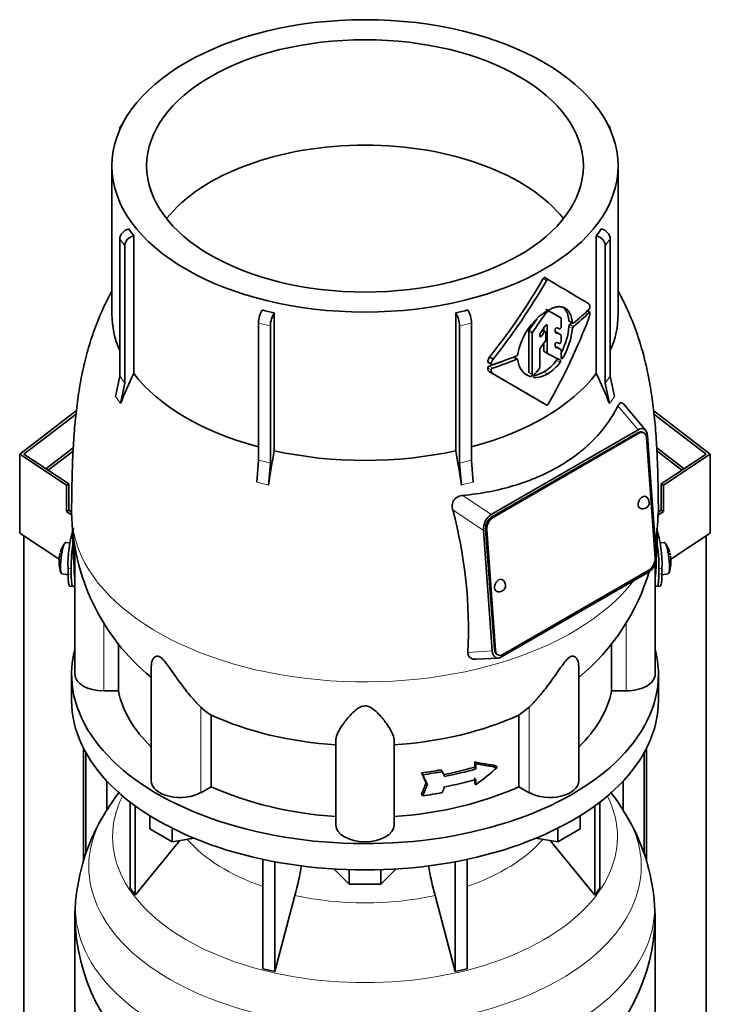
# Model space of a CAD drawing. Header units: millimetres. Extents: x 148 to 904, y -2845 to 2089.
# Tile 10 of 24: x 678 to 892, y -1148 to -843. Entities that reach past the tile are written whole.
import ezdxf

# ---------------------------------------------------------------- set-up
doc = ezdxf.new("R2010")
doc.units = ezdxf.units.MM
for name, color, linetype in [('M5X8_UNI7687', 7, 'Continuous'), ('MID_134-13', 7, 'Continuous'), ('VSI134_DIFFUSORE', 7, 'Continuous'), ('VSI134_TERMINALE', 7, 'Continuous'), ('VSI134_TESTATA', 7, 'Continuous')]:
    doc.layers.add(name, color=color, linetype=linetype)

# ---------------------------------------------------------------- blocks, each defined once
blk = doc.blocks.new('SE4')
at = {"layer": 'M5X8_UNI7687', "color": 7, "linetype": 'Continuous', "lineweight": 35}
for p, q in [((693.73, -1005.12), (692.42, -1004.99)), ((878.05, -1004.99), (876.75, -1005.12)), ((691.22, -1014.78), (693.14, -1015.07)), ((877.33, -1015.07), (879.26, -1014.78))]:
    blk.add_line(p, q, dxfattribs=at)
for centre, radius, start, end in [((700.33, -1010.93), 10, 144.9873, 163.3043), ((870.14, -1010.93), 10, 16.6957, 35.0127), ((700.33, -1010.93), 10, 166.4722, 175.0433), ((870.14, -1010.93), 10, 11.8797, 13.5278), ((1246.24, -954.38), 370.34, 188.5064, 188.6141), ((700.33, -1010.93), 10, 182.7249, 201.02), ((870.14, -1010.93), 10, 338.98, 357.2751)]:
    blk.add_arc(centre, radius, start, end, dxfattribs=at)
for centre, major_axis, ratio, start_param, end_param in [((691.82, -1009.89), (0.6, 4.89), 0.169759, 0.004788, 3.136805), ((878.65, -1009.89), (0.6, -4.89), 0.169759, 0.004788, 3.136805), ((700.32, -1011.06), (9.94, -1.06), 0.589949, 3.115062, 3.229621), ((700.35, -1010.84), (9.78, -2.08), 0.810411, 3.076577, 3.120069), ((870.12, -1010.84), (-9.78, -2.08), 0.810411, 3.163117, 3.206609), ((870.15, -1011.06), (-9.94, -1.06), 0.589949, 3.053564, 3.168123), ((698.81, -1008.94), (-7.36, -5.62), 0.747167, 5.690056, 5.839748), ((871.66, -1008.94), (7.36, -5.62), 0.747167, 0.443437, 0.593129)]:
    blk.add_ellipse(centre, major_axis=major_axis, ratio=ratio, start_param=start_param, end_param=end_param, dxfattribs=at)
at = {"layer": 'MID_134-13', "color": 7, "linetype": 'Continuous', "lineweight": 35}
for p, q in [((694.77, -975.65), (686.28, -982.15)), ((686.95, -982.6), (694.7, -976.66)), ((875.7, -975.64), (884.2, -982.15)), ((883.53, -982.6), (875.76, -976.65)), ((679.43, -1002.98), (679.43, -2554.67)), ((891.05, -2554.67), (891.05, -1002.98)), ((697.93, -1103.91), (697.93, -1068.83)), ((698.69, -1101.67), (698.69, -1070.24)), ((871.79, -1070.24), (871.79, -1101.59)), ((872.54, -1068.83), (872.54, -1103.93)), ((705.2, -1087.95), (705.2, -1079.01)), ((865.27, -1079.01), (865.27, -1087.9))]:
    blk.add_line(p, q, dxfattribs=at)
at = {"layer": 'VSI134_DIFFUSORE', "color": 7, "linetype": 'Continuous', "lineweight": 35}
for p, q in [((694.24, -1045.85), (694.24, -1054.01)), ((876.24, -1054.01), (876.24, -1045.85)), ((712.41, -1085.51), (712.41, -1112.19)), ((713.94, -1086.66), (713.94, -1114.32)), ((856.53, -1086.66), (856.53, -1114.32)), ((858.07, -1085.51), (858.07, -1112.19)), ((718.48, -1093.77), (718.48, -1089.72)), ((851.99, -1093.77), (851.99, -1089.72)), ((725.42, -1097.78), (718.48, -1093.77)), ((725.42, -1097.78), (725.42, -1093.61)), ((845.05, -1097.78), (845.05, -1093.61)), ((851.99, -1093.77), (845.05, -1097.78)), ((713.94, -1114.32), (727.8, -1097.41)), ((732.25, -1096.72), (725.42, -1097.78)), ((845.05, -1097.78), (838.23, -1096.72)), ((842.67, -1097.41), (856.53, -1114.32)), ((753.54, -1103.26), (753.54, -1137.19)), ((757.24, -1104), (757.24, -1138.07)), ((813.24, -1104), (813.24, -1138.07)), ((816.93, -1103.26), (816.93, -1137.19)), ((780.33, -1110.91), (775.68, -1106.26)), ((780.33, -1110.91), (780.33, -1106.47)), ((794.8, -1106.26), (790.15, -1110.91)), ((790.15, -1110.91), (790.15, -1106.47)), ((790.15, -1110.91), (780.33, -1110.91)), ((712.41, -1112.19), (713.94, -1114.32)), ((856.53, -1114.32), (858.07, -1112.19)), ((757.24, -1138.07), (763.51, -1114.45)), ((806.96, -1114.45), (813.24, -1138.07)), ((695.24, -1121.18), (695.24, -1164.24)), ((875.24, -1164.24), (875.24, -1121.18)), ((753.54, -1137.19), (757.24, -1138.07)), ((813.24, -1138.07), (816.93, -1137.19))]:
    blk.add_line(p, q, dxfattribs=at)
for centre, radius, start, end in [((762.32, -1123.43), 67.25, 142.3556, 149.5834), ((807.67, -1123.79), 67.84, 30.3417, 37.6305), ((756.17, -1121.19), 60.82, 148.4877, 173.8715), ((814.35, -1121.21), 60.78, 6.1562, 31.4203), ((673.67, -1090.14), 93.08, 344.857, 350.7509), ((895.49, -1090.35), 91.75, 189.3064, 195.2315), ((734.7, -1120.36), 39.42, 171.7414, 181.3593), ((745.43, -1125.98), 129.89, 2.1163, 4.9854), ((756.25, -1120.09), 60.98, 181.1341, 232.2546), ((814.02, -1119.93), 61.22, 307.8544, 358.8284)]:
    blk.add_arc(centre, radius, start, end, dxfattribs=at)
for centre, major_axis, start_param, end_param in [((785.24, -1045.85), (91, 0), 2.993207, 6.283185), ((785.24, -1045.85), (91, 0), 0, 0.148386), ((785.24, -1054.01), (-91, 0), 0, 3.141593)]:
    blk.add_ellipse(centre, major_axis=major_axis, ratio=0.57735, start_param=start_param, end_param=end_param, dxfattribs=at)
at = {"layer": 'VSI134_DIFFUSORE', "color": 4, "linetype": 'Continuous', "lineweight": 9}
for centre, major_axis, start_param, end_param in [((785.24, -1096.27), (-78.3, 0), 0, 3.425204), ((785.24, -1096.27), (-78.3, 0), 5.999574, 6.283185), ((785.24, -1105.46), (85.67, 0), 2.811676, 6.283185), ((785.24, -1105.46), (85.67, 0), 0, 0.328193), ((785.24, -1081.16), (-61.63, 0), 0.463231, 1.030574), ((785.24, -1081.16), (61.63, 0), 5.252612, 5.819954), ((785.24, -1118.22), (-89.83, 0), 0, 3.209257), ((785.24, -1118.22), (-89.83, 0), 6.215555, 6.283185), ((785.24, -1081.16), (-61.63, 0), 1.210556, 1.931037)]:
    blk.add_ellipse(centre, major_axis=major_axis, ratio=0.57735, start_param=start_param, end_param=end_param, dxfattribs=at)
at = {"layer": 'VSI134_TERMINALE', "color": 7, "linetype": 'Continuous', "lineweight": 35}
for p, q in [((678.14, -977.63), (695.74, -964.15)), ((874.77, -964.17), (892.33, -977.63)), ((695.63, -965.19), (679.43, -977.6)), ((891.05, -977.6), (874.86, -965.2)), ((692.67, -987.28), (678.14, -977.63)), ((678.14, -1002.12), (678.14, -977.63)), ((679.43, -977.6), (693.38, -986.87)), ((877.1, -986.87), (891.05, -977.6)), ((892.33, -977.63), (877.81, -987.28)), ((892.33, -1002.12), (892.33, -977.63)), ((692.67, -987.28), (693.38, -986.87)), ((692.67, -987.28), (692.67, -995.44)), ((693.38, -986.87), (693.38, -995.03)), ((877.1, -986.87), (877.1, -995.03)), ((877.1, -986.87), (877.81, -987.28)), ((877.81, -987.28), (877.81, -995.44)), ((692.67, -995.44), (693.38, -995.03)), ((694.24, -995.61), (693.38, -995.03)), ((876.23, -995.61), (877.1, -995.03)), ((877.1, -995.03), (877.81, -995.44)), ((693.99, -996.32), (692.67, -995.44)), ((876.49, -996.32), (877.81, -995.44)), ((690.36, -1010.24), (678.14, -1002.12)), ((892.33, -1002.12), (880.11, -1010.24)), ((693.14, -1014.72), (693.14, -1013.08)), ((694.13, -1014.8), (694.13, -1013.16)), ((876.35, -1014.8), (876.35, -1013.16)), ((877.34, -1014.72), (877.34, -1013.08)), ((693.74, -1018.55), (694.73, -1018.63)), ((875.74, -1018.63), (876.73, -1018.55))]:
    blk.add_line(p, q, dxfattribs=at)
at = {"layer": 'VSI134_TERMINALE', "color": 4, "linetype": 'Continuous', "lineweight": 9}
for p, q in [((693.14, -1013.08), (694.13, -1013.16)), ((876.35, -1013.16), (877.34, -1013.08)), ((694.13, -1014.8), (693.14, -1014.72)), ((877.34, -1014.72), (876.35, -1014.8))]:
    blk.add_line(p, q, dxfattribs=at)
at = {"layer": 'VSI134_TERMINALE', "color": 7, "linetype": 'Continuous', "lineweight": 35}
for centre, radius, start, end in [((730.18, -1011.74), 37.07, 162.5529, 182.0785), ((838.73, -1011.95), 38.63, 358.3189, 17.0497), ((732.56, -1012.02), 38.45, 169.3374, 181.7029), ((839.47, -1011.81), 36.9, 357.8966, 10.8333)]:
    blk.add_arc(centre, radius, start, end, dxfattribs=at)
for points, knots in [([(693.74, -1018.55), (693.66, -1018.54), (693.6, -1018.5), (693.47, -1018.31), (693.41, -1018.15), (693.34, -1017.83), (693.31, -1017.71), (693.27, -1017.45), (693.23, -1017.16), (693.2, -1016.82), (693.18, -1016.46), (693.17, -1016.26), (693.15, -1015.65), (693.14, -1015.2), (693.14, -1014.72)], [0.3962895, 0.3962895, 0.3962895, 0.3962895, 0.5, 0.5, 0.625, 0.625, 0.6875, 0.6875, 0.75, 0.8125, 0.8125, 0.875, 0.875, 1, 1, 1, 1]), ([(694.13, -1014.8), (694.13, -1015.28), (694.14, -1015.73), (694.16, -1016.33), (694.17, -1016.53), (694.19, -1016.89), (694.21, -1017.06), (694.26, -1017.54), (694.3, -1017.8), (694.4, -1018.23), (694.46, -1018.39), (694.6, -1018.59), (694.68, -1018.64), (694.81, -1018.62), (694.86, -1018.6), (694.96, -1018.53), (695.06, -1018.44), (695.17, -1018.29), (695.22, -1018.21)], [0, 0, 0, 0, 0.125, 0.125, 0.1875, 0.1875, 0.25, 0.25, 0.375, 0.375, 0.5, 0.5, 0.625, 0.625, 0.6875, 0.6875, 0.75, 0.8096651, 0.8096651, 0.8096651, 0.8096651]), ([(875.25, -1018.2), (875.3, -1018.29), (875.36, -1018.36), (875.52, -1018.55), (875.62, -1018.62), (875.79, -1018.64), (875.87, -1018.59), (876.01, -1018.39), (876.07, -1018.23), (876.15, -1017.91), (876.17, -1017.79), (876.21, -1017.53), (876.25, -1017.24), (876.28, -1016.9), (876.3, -1016.54), (876.32, -1016.34), (876.34, -1015.73), (876.35, -1015.28), (876.35, -1014.8)], [0.189779, 0.189779, 0.189779, 0.189779, 0.25, 0.25, 0.375, 0.375, 0.5, 0.5, 0.625, 0.625, 0.6875, 0.6875, 0.75, 0.8125, 0.8125, 0.875, 0.875, 1, 1, 1, 1]), ([(877.34, -1014.72), (877.34, -1015.2), (877.33, -1015.65), (877.31, -1016.25), (877.3, -1016.45), (877.27, -1016.81), (877.26, -1016.98), (877.21, -1017.46), (877.17, -1017.72), (877.06, -1018.15), (877, -1018.31), (876.88, -1018.5), (876.81, -1018.54), (876.74, -1018.55)], [0, 0, 0, 0, 0.125, 0.125, 0.1875, 0.1875, 0.25, 0.25, 0.375, 0.375, 0.5, 0.5, 0.6059848, 0.6059848, 0.6059848, 0.6059848])]:
    blk.add_open_spline(points, degree=3, knots=knots, dxfattribs=at)
at = {"layer": 'VSI134_TESTATA', "color": 7, "linetype": 'Continuous', "lineweight": 35}
for p, q in [((710.12, -875.1), (709.51, -875.95)), ((860.97, -875.95), (860.36, -875.1)), ((709.18, -877.04), (709.18, -877.05)), ((861.3, -877.05), (861.3, -877.04)), ((706.74, -888.26), (706.74, -934.27)), ((863.74, -934.27), (863.74, -888.26)), ((709.18, -953.47), (709.18, -910.92)), ((713.5, -909.93), (713.5, -952.67)), ((856.97, -952.67), (856.97, -909.93)), ((861.3, -910.92), (861.3, -953.47)), ((710.71, -913.05), (710.71, -955.6)), ((859.77, -955.6), (859.77, -913.05)), ((842.06, -923.52), (841, -922.91)), ((757.05, -933.83), (757.05, -976.57)), ((813.42, -976.57), (813.42, -933.83)), ((854.93, -933.64), (854.19, -933.21)), ((752.2, -979.56), (752.2, -937.01)), ((818.27, -937.01), (818.27, -979.56)), ((846.01, -935.38), (844.94, -934.77)), ((846.1, -938.1), (846.1, -935.61)), ((848.57, -936.45), (849.64, -937.07)), ((755.9, -937.89), (755.9, -980.44)), ((814.58, -980.44), (814.58, -937.89)), ((836.04, -939.49), (836.04, -952.35)), ((837.1, -952.96), (837.1, -940.1)), ((841.21, -939.74), (840.24, -939.18)), ((840.66, -938.53), (840.66, -939.43)), ((841.31, -942.08), (841.31, -939.97)), ((841.72, -946.2), (841.72, -937.79)), ((844.21, -939.68), (844.21, -939.1)), ((846.01, -940.62), (844.94, -940.01)), ((839.41, -941.02), (839.41, -940.6)), ((840.66, -943.22), (840.66, -945.58)), ((846.1, -942.66), (846.1, -940.85)), ((839.41, -950.74), (839.41, -945.2)), ((840.77, -945.81), (841.83, -946.42)), ((844.21, -944.21), (844.21, -943.64)), ((846.01, -945.2), (844.94, -944.58)), ((846.1, -947.8), (846.1, -945.42)), ((823.45, -949.25), (824.55, -949.89)), ((823.88, -947.52), (824.98, -948.15)), ((832.55, -948.2), (831.48, -947.58)), ((832.68, -946.41), (832.67, -946.59)), ((832.67, -948.41), (832.68, -948.59)), ((823.9, -952.13), (825, -952.76)), ((707.88, -959.8), (709.18, -953.47)), ((861.3, -953.47), (862.6, -959.8)), ((710.71, -955.6), (709.41, -961.94)), ((861.07, -961.94), (859.77, -955.6)), ((872.29, -970.29), (865.39, -962.08)), ((824.41, -996.35), (869.92, -970.08)), ((869.85, -970.99), (824.6, -997.12)), ((870.2, -971.16), (824.95, -997.29)), ((871.68, -971), (871.33, -970.83)), ((875.22, -1009.84), (872.51, -972.48)), ((872.87, -971.92), (875.58, -1009.27)), ((751.66, -986.33), (752.2, -979.56)), ((818.27, -979.56), (818.81, -986.33)), ((755.9, -980.44), (755.36, -987.22)), ((815.12, -987.22), (814.58, -980.44)), ((822.66, -1000.89), (825.37, -1038.25)), ((823.01, -1001.06), (825.72, -1038.41)), ((824.67, -1038.66), (821.95, -1001.31)), ((695.24, -1006.29), (695.24, -1045.85)), ((875.24, -1045.85), (875.24, -1011.51)), ((873.12, -1014.23), (827.61, -1040.5)), ((828.03, -1039.74), (873.29, -1013.61)), ((708.77, -1051.04), (708.77, -1036.31)), ((861.71, -1036.19), (861.71, -1051.04)), ((819.71, -1041.23), (826.54, -1040.85)), ((826.2, -1039.73), (826.56, -1039.9)), ((718.96, -1043.45), (718.96, -1078.91)), ((851.51, -1078.91), (851.51, -1043.48)), ((708.77, -1051.04), (704.24, -1051.04)), ((866.24, -1051.04), (861.71, -1051.04)), ((836.15, -1056.08), (832.95, -1058.54)), ((737.53, -1080.74), (737.53, -1058.54)), ((832.95, -1058.54), (832.95, -1080.74)), ((776.24, -1092.61), (776.24, -1066.1)), ((794.24, -1092.61), (794.24, -1066.1)), ((819.26, -1074.7), (819.26, -1073.07)), ((819.26, -1073.07), (819.65, -1073.61)), ((819.65, -1073.61), (819.65, -1075.24)), ((825.86, -1074.22), (826.25, -1074.76)), ((802.77, -1076.48), (803.15, -1077.02)), ((808.83, -1075.51), (809.22, -1076.04)), ((819.26, -1074.7), (819.65, -1075.24)), ((804.2, -1079.54), (804.58, -1080.08)), ((819.26, -1079.6), (819.26, -1077.97)), ((819.26, -1079.6), (819.65, -1080.14)), ((819.65, -1078.5), (819.65, -1080.14)), ((737.53, -1080.74), (734.33, -1082.59)), ((802.77, -1083.01), (803.15, -1083.55)), ((836.15, -1082.59), (832.95, -1080.74))]:
    blk.add_line(p, q, dxfattribs=at)
at = {"layer": 'VSI134_TESTATA', "color": 4, "linetype": 'Continuous', "lineweight": 9}
for p, q in [((710.71, -913.05), (709.18, -910.92)), ((861.3, -910.92), (859.77, -913.05)), ((841.55, -923.81), (840.49, -923.2)), ((854.74, -933.7), (854.08, -933.32)), ((755.9, -937.89), (752.2, -937.01)), ((818.27, -937.01), (814.58, -937.89)), ((846.01, -935.38), (844.94, -934.77)), ((849.55, -936.9), (848.48, -936.28)), ((837.1, -940.1), (836.04, -939.49)), ((837.24, -939.72), (836.18, -939.11)), ((840.73, -939.97), (839.99, -939.55)), ((841.37, -937.58), (841.72, -937.79)), ((845.99, -940.61), (844.93, -940)), ((849.55, -938.65), (848.48, -938.03)), ((849.85, -938.06), (848.78, -937.44)), ((839.41, -940.68), (840, -941.02)), ((841.72, -946.2), (840.66, -945.58)), ((845.99, -945.19), (844.93, -944.58)), ((824.42, -949.6), (823.32, -948.96)), ((832.26, -948.2), (831.2, -947.59)), ((844.66, -948.55), (845.72, -949.16)), ((846.1, -947.46), (846.63, -947.76)), ((824.38, -951.53), (823.28, -950.89)), ((824.84, -950.96), (823.73, -950.33)), ((836.04, -952.35), (837.1, -952.96)), ((840.75, -952.13), (841.81, -952.74)), ((835.41, -952.97), (836.48, -953.59)), ((837.52, -953.79), (837.64, -953.86)), ((708.26, -960.29), (707.88, -959.8)), ((708.26, -960.29), (709.41, -961.94)), ((861.45, -961.37), (861.07, -961.94)), ((861.45, -961.37), (862.6, -959.8)), ((863.69, -962.67), (869.92, -970.08)), ((870.2, -971.16), (869.85, -970.99)), ((752.58, -986.51), (751.66, -986.33)), ((752.58, -986.51), (755.36, -987.22)), ((816.03, -986.96), (815.12, -987.22)), ((816.03, -986.96), (818.81, -986.33)), ((824.41, -996.35), (815.6, -990.43)), ((821.95, -1001.31), (812.47, -994.94)), ((824.95, -997.29), (824.6, -997.12)), ((823.01, -1001.06), (822.66, -1000.89)), ((695.17, -1015.71), (695.24, -1015.72)), ((875.24, -1015.72), (875.3, -1015.71)), ((704.24, -1051.04), (704.24, -1029.94)), ((866.24, -1051.04), (866.24, -1029.8)), ((817.15, -1039.08), (824.67, -1038.66)), ((825.72, -1038.41), (825.37, -1038.25)), ((734.33, -1082.59), (734.33, -1056.08)), ((836.15, -1082.59), (836.15, -1056.08))]:
    blk.add_line(p, q, dxfattribs=at)
at = {"layer": 'VSI134_TESTATA', "color": 7, "linetype": 'Continuous', "lineweight": 35}
for centre, radius, start, end in [((744.13, -886.34), 38.66, 213.7109, 217.6034), ((826.35, -886.34), 38.66, 322.3966, 326.2891), ((674.04, -827.33), 192.09, 321.2685, 330.0618), ((671.88, -826.11), 195.79, 321.4403, 330.0659), ((854.55, -931.18), 0.189, 48.4238, 58.9517), ((782.62, -818.76), 117.87, 255.627, 257.474), ((787.86, -818.76), 117.87, 282.526, 284.373), ((841.86, -934.3), 0.701, 121.3426, 147.4783), ((842.25, -933.55), 0.25, 66.4547, 125.8549), ((849.15, -933.49), 5.86, 340.0202, 355.9303), ((853.94, -931.97), 1.05, 319.4362, 2.2381), ((852.66, -950.25), 20.34, 131.4374, 169.1268), ((836.72, -939.52), 0.683, 142.6702, 177.4199), ((837.78, -940.13), 0.685, 142.728, 177.4247), ((826.67, -936.07), 21.91, 333.0686, 354.8481), ((827.79, -936.68), 21.85, 329.5363, 354.8235), ((849.41, -938.13), 0.93, 132.5622, 174.2913), ((850.48, -938.75), 0.927, 132.3786, 174.2656), ((840.12, -940.63), 0.71, 144.7473, 177.5843), ((840.57, -942.05), 0.742, 324.5379, 357.5626), ((840.13, -945.23), 0.719, 143.3889, 177.4377), ((826.05, -949.19), 2.74, 142.4032, 175.1746), ((827.19, -949.83), 2.77, 142.6885, 175.0994), ((831.97, -946.51), 0.701, 294.3064, 353.4391), ((838.4, -948.18), 5.74, 184.0787, 250.4321), ((834.42, -941.28), 12.56, 300.2581, 324.6507), ((835.47, -941.88), 12.58, 300.2436, 324.5986), ((823.93, -950.95), 0.65, 107.3621, 174.8958), ((825.03, -951.59), 0.652, 107.6582, 174.966), ((836.95, -946.28), 6.98, 274.5485, 302.9777), ((838.68, -950.7), 0.729, 320.6246, 357.2202), ((910.89, -1045.46), 218.11, 154.8225, 157.4837), ((-298.35, -2896.37), 2244.89, 59.51557, 59.98786), ((-298.87, -2899.7), 2248.03, 59.9865, 60.00441), ((-298.87, -2899.7), 2248.03, 59.51593, 59.96201), ((838.02, -946.95), 6.92, 266.8484, 303.1454), ((659.59, -1045.46), 218.11, 22.5163, 25.1775), ((1383.57, -1081.82), 635.3, 170.4635, 171.43609), ((186.9, -1081.82), 635.3, 8.56391, 9.5365), ((871.39, -992.59), 2, 0, 64.5303), ((672.42, -1032.09), 144.9, 357.233, 14.8561), ((871.39, -992.59), 2, 244.5303, 0), ((761.55, -994.75), 67.3, 180.7596, 230.6928), ((809.02, -994.93), 67.11, 350.4191, 359.3449), ((826.84, -1018.31), 2, 0, 64.5303), ((809.02, -994.93), 67.11, 309.3981, 343.7971), ((826.84, -1018.31), 2, 244.5303, 0), ((745.98, -1044.26), 16.6, 225.4083, 239.3884)]:
    blk.add_arc(centre, radius, start, end, dxfattribs=at)
at = {"layer": 'VSI134_TESTATA', "color": 4, "linetype": 'Continuous', "lineweight": 9}
for centre, radius, start, end in [((680.4, -975.73), 36.39, 33.5892, 37.725), ((890.08, -975.73), 36.39, 142.275, 146.4108), ((743.43, -1024.4), 45.69, 74.1676, 78.9335), ((827.04, -1024.4), 45.69, 101.0665, 105.8324)]:
    blk.add_arc(centre, radius, start, end, dxfattribs=at)
at = {"layer": 'VSI134_TESTATA', "color": 7, "linetype": 'Continuous', "lineweight": 35}
for major_axis in [(78.5, 0), (67.74, 0)]:
    blk.add_ellipse((785.24, -888.26), major_axis=major_axis, ratio=0.57735, dxfattribs=at)
for centre, major_axis, ratio, start_param, end_param in [((711.95, -877.7), (2.44, -1.75), 0.754344, 2.912261, 3.637652), ((858.53, -877.7), (-2.44, -1.75), 0.754344, 2.645534, 3.370925), ((785.24, -920.92), (67.74, 0), 0.57735, 0.430765, 2.710827), ((711.95, -910.26), (-2.44, -1.75), 0.754344, 4.207836, 5.787126), ((858.53, -910.26), (-2.44, 1.75), 0.754344, 3.637652, 5.216942), ((713.48, -912.39), (2.44, 1.75), 0.754344, 1.066243, 2.645534), ((857, -912.39), (2.44, -1.75), 0.754344, 0.496059, 2.075349), ((785.24, -890.71), (80, -46.83), 0.005973, 0.523921, 0.784455), ((753.35, -935.41), (-0.7, -2.92), 0.31246, 3.786362, 5.365653), ((757.04, -936.29), (0.7, 2.92), 0.31246, 0.64477, 2.22406), ((813.43, -936.29), (0.7, -2.92), 0.31246, 0.917533, 2.496823), ((817.13, -935.41), (-0.7, 2.92), 0.31246, 4.059125, 5.638416), ((785.24, -900.44), (-59.79, -84.34), 0.630164, 1.551795, 1.620079), ((785.24, -900.35), (78.5, -44.84), 0.004672, -0.772853, -0.703933), ((785.24, -900.86), (80, 0), 0.57735, -0.790935, -0.780102), ((785.24, -900.35), (80, -45.69), 0.004672, -0.773039, -0.705414), ((785.24, -909.79), (80, 0), 0.57735, -0.630598, -0.518021), ((785.24, -910.82), (80, -0.05), 0.576906, -0.63021, -0.517581), ((785.24, -934.27), (78.5, 0), 0.57735, 3.141593, 3.391494), ((785.24, -900.44), (58.67, 82.76), 0.630164, 4.691898, 4.733091), ((785.24, -929.9), (56.38, 99), 0.573353, 4.713426, 4.974273), ((785.24, -910.82), (78.5, -0.05), 0.576906, -0.627228, -0.607942), ((785.24, -934.27), (-78.5, 0), 0.57735, 2.891692, 3.141593), ((744.44, -880.56), (84.79, 108.49), 0.813815, 4.796406, 4.817449), ((749.81, -885.28), (86.01, 97.61), 0.811036, -1.433588, -1.423742), ((743.12, -881.86), (122.16, -64.34), 0.054855, -0.567828, -0.557381), ((742.31, -881.38), (124.51, -65.57), 0.054855, -0.582253, -0.558494), ((742.36, -879.75), (124.46, -65.52), 0.055137, -0.576041, -0.56471), ((750.64, -888.91), (86.16, 95.92), 0.810489, -1.432045, -1.409969), ((740.89, -883.4), (125.98, -67.1), 0.048322, -0.576058, -0.564869), ((741.33, -885.3), (124.01, -66.26), 0.046433, -0.567944, -0.557578), ((740.48, -884.81), (126.4, -67.54), 0.046433, -0.582298, -0.558682), ((785.24, -910.83), (78.5, 0), 0.57735, -1.058237, -0.967486), ((785.24, -910.83), (80, 0), 0.57735, -1.052994, -0.942461), ((785.24, -909.78), (80, 0), 0.57735, -1.05245, -0.942461), ((785.24, -913.75), (79.99, -43.94), 0.021828, -0.772923, -0.700364), ((760.39, -900.83), (87.22, 75.16), 0.800393, -1.357861, -1.335212), ((785.24, -934.27), (-78.5, 0), 0.57735, 0.41818, 1.136418), ((785.24, -934.27), (78.5, 0), 0.57735, 5.146767, 5.865006), ((870.04, -973.54), (-1.29, -2.71), 0.625473, 3.141593, 3.879379), ((870.01, -973.79), (-1.7, -3.94), 0.585917, 2.297572, 3.808941), ((870.39, -973.71), (-1.29, -2.71), 0.625473, 2.308583, 3.879379), ((785.24, -934.27), (-78.5, 0), 0.57735, 1.203578, 1.938015), ((871.39, -992.59), (0.86, 1.81), 0.625473, 0, 3.141593), ((824.84, -999.87), (-1.52, -3.76), 0.658311, 3.841252, 5.352621), ((824.78, -999.67), (1.29, 2.71), 0.625473, 0.737787, 2.308583), ((825.13, -999.83), (1.29, 2.71), 0.625473, 0.737787, 2.308583), ((785.24, -1041.49), (-27.25, 225.93), 0.384309, 1.354645, 1.410262), ((785.24, -1041.49), (27.25, 225.93), 0.384309, -1.410262, -1.348135), ((872.69, -1010.71), (1.52, 3.76), 0.658311, 3.841252, 5.35262), ((873.1, -1011.06), (-1.29, -2.71), 0.625473, 0.737787, 2.308583), ((826.84, -1018.31), (0.86, 1.81), 0.625473, 0, 3.141593), ((827.52, -1036.79), (1.7, 3.94), 0.585917, 2.297573, 3.808941), ((827.49, -1037.02), (1.29, 2.71), 0.625473, 2.308583, 3.141593), ((827.85, -1037.19), (1.29, 2.71), 0.625473, 2.308583, 3.879379), ((704.24, -1045.85), (9, 0), 0.57735, 3.141593, 4.712389), ((866.24, -1045.85), (-9, 0), 0.57735, 1.570796, 3.141593), ((785.24, -1045.85), (-77, 0), 0.57735, 0.117151, 0.534109), ((785.24, -1045.85), (77, 0), 0.57735, 5.749077, 6.166034), ((785.24, -1023.65), (-77, 0), 0.57735, 0.902549, 1.453645), ((785.24, -1023.65), (77, 0), 0.57735, 4.82954, 5.380636), ((785.24, -1031.01), (76.01, -35.64), 0.345529, -0.95251, -0.854431), ((785.24, -1031.01), (77, -36.1), 0.345529, -0.953344, -0.85654), ((785.24, -1033.19), (77, 0), 0.57735, -1.341157, -1.259355), ((570.38, -761.57), (312, -556.34), 0.096151, 0.909542, 0.916225), ((785.24, -1033.19), (78, 0), 0.57735, -1.339048, -1.258311), ((567.4, -757.42), (316.31, -564.02), 0.096151, 0.908896, 0.915487), ((561.84, -735.8), (323.67, -577.15), 0.09615, 0.884303, 0.887521), ((785.24, -1034.82), (77, 0), 0.57735, -1.249874, -1.113116), ((785.24, -1034.82), (78, 0), 0.57735, -1.248952, -1.113951), ((785.24, -1041.9), (72.18, 51.03), 0.579238, 4.780548, 4.877352), ((727.96, -1078.91), (9, 0), 0.57735, 3.141593, 5.497787), ((570.38, -713.12), (-52.46, -635.69), 0.491081, 0.99085, 0.997533), ((567.4, -708.94), (-53.18, -644.47), 0.491081, 0.991587, 0.998179), ((785.24, -1038.09), (78, 0), 0.57735, -1.248952, -1.113951), ((842.51, -1078.91), (-9, 0), 0.57735, 0.785398, 3.141593), ((785.24, -1045.85), (-77, 0), 0.57735, 0.902549, 1.453645), ((785.24, -1045.85), (77, 0), 0.57735, 4.82954, 5.380636), ((785.24, -1039.72), (78, 0), 0.57735, -1.339048, -1.258311), ((561.8, -714.38), (-54.41, -659.53), 0.49109, 1.019542, 1.02276), ((785.24, -1092.61), (9, 0), 0.57735, 3.141593, 6.283185)]:
    blk.add_ellipse(centre, major_axis=major_axis, ratio=ratio, start_param=start_param, end_param=end_param, dxfattribs=at)
at = {"layer": 'VSI134_TESTATA', "color": 4, "linetype": 'Continuous', "lineweight": 9}
for start_param, end_param in [(0.000393, 2.726381), (2.988518, 3.141005)]:
    blk.add_ellipse((785.24, -995.7), major_axis=(-91, 0), ratio=0.57735, start_param=start_param, end_param=end_param, dxfattribs=at)
at = {"layer": 'VSI134_TESTATA', "color": 7, "linetype": 'Continuous', "lineweight": 35}
for points, knots in [([(840.49, -923.2), (840.56, -923.08), (840.65, -922.99), (840.84, -922.88), (840.93, -922.87), (841, -922.91)], [0, 0, 0, 0, 0.5, 0.5, 1, 1, 1, 1]), ([(842.06, -923.52), (841.99, -923.48), (841.9, -923.49), (841.71, -923.6), (841.62, -923.7), (841.55, -923.81)], [0, 0, 0, 0, 0.5, 0.5, 1, 1, 1, 1]), ([(706.74, -927), (706.15, -928.11), (704.54, -931.24), (702.17, -936.55), (699.92, -942.91), (698.2, -949.26), (696.87, -955.73), (695.86, -962.42), (695.13, -969.55), (694.66, -976.62), (694.41, -983.53), (694.33, -988.8), (694.25, -992.99), (694.24, -995.27), (694.24, -996.45)], [0.1147562, 0.1147562, 0.1147562, 0.1147562, 0.1594064, 0.2397661, 0.319276, 0.3976203, 0.4715863, 0.554728, 0.6424893, 0.7372475, 0.8273631, 0.9087974, 0.9597261, 1, 1, 1, 1]), ([(876.24, -996.45), (876.23, -994.99), (876.22, -992.45), (876.15, -988.74), (876.07, -984.15), (875.88, -978.19), (875.48, -971.27), (874.82, -964.08), (873.83, -957.02), (872.53, -950.36), (870.81, -943.74), (868.61, -937.3), (866.13, -931.64), (864.43, -928.3), (863.75, -927.02)], [0, 0, 0, 0, 0.0498707, 0.1017899, 0.1569458, 0.2414443, 0.333993, 0.4246811, 0.511143, 0.5931594, 0.6671417, 0.7526609, 0.8330761, 0.88492, 0.88492, 0.88492, 0.88492]), ([(846.16, -931.97), (846.11, -931.96), (846.01, -931.94), (845.85, -931.92), (845.7, -931.91), (845.55, -931.9), (845.39, -931.91), (845.24, -931.91), (845.08, -931.93), (844.93, -931.95), (844.77, -931.98), (844.62, -932.01), (844.47, -932.04), (844.32, -932.08), (844.17, -932.12), (844.03, -932.17), (843.89, -932.22), (843.74, -932.27), (843.6, -932.32), (843.47, -932.37), (843.22, -932.47), (842.84, -932.64), (842.34, -932.89), (841.83, -933.18), (841.31, -933.49), (840.78, -933.83), (840.25, -934.19), (839.72, -934.58), (839.37, -934.86), (839.19, -934.99)], [0, 0, 0, 0, 0.027225, 0.053963, 0.080229, 0.106036, 0.131393, 0.156305, 0.180776, 0.20481, 0.228406, 0.251563, 0.274281, 0.296556, 0.318385, 0.339764, 0.36069, 0.381158, 0.401163, 0.420702, 0.439769, 0.508178, 0.577363, 0.647201, 0.717542, 0.788205, 0.858988, 0.929667, 1, 1, 1, 1]), ([(849.55, -936.9), (849.54, -936.8), (849.52, -936.6), (849.48, -936.31), (849.44, -936.03), (849.39, -935.76), (849.33, -935.48), (849.26, -935.22), (849.13, -934.78), (848.9, -934.17), (848.53, -933.51), (848.07, -932.94), (847.62, -932.56), (847.2, -932.31), (846.87, -932.17), (846.53, -932.05), (846.28, -932), (846.16, -931.97)], [0, 0, 0, 0, 0.036046, 0.07226, 0.108651, 0.145226, 0.181995, 0.21897, 0.256164, 0.374824, 0.50166, 0.611779, 0.746751, 0.808863, 0.871706, 0.935274, 1, 1, 1, 1]), ([(846.79, -932.15), (846.87, -932.22), (847.11, -932.45), (847.48, -932.92), (847.85, -933.6), (848.1, -934.27), (848.25, -934.85), (848.35, -935.31), (848.43, -935.78), (848.46, -936.11), (848.48, -936.28)], [0.3320997, 0.3320997, 0.3320997, 0.3320997, 0.389092, 0.5058891, 0.633698, 0.7533976, 0.8158474, 0.8777312, 0.9391014, 1, 1, 1, 1]), ([(854.67, -931.04), (854.69, -931.06), (854.72, -931.09), (854.76, -931.14), (854.8, -931.21), (854.84, -931.27), (854.87, -931.35), (854.9, -931.43), (854.92, -931.52), (854.95, -931.62), (854.97, -931.72), (854.98, -931.82), (854.99, -931.9), (854.99, -931.93)], [0, 0, 0, 0, 0.08878, 0.177923, 0.267524, 0.357639, 0.448281, 0.53943, 0.631034, 0.723011, 0.815254, 0.907634, 1, 1, 1, 1]), ([(855, -933.91), (855.01, -933.78), (854.98, -933.68), (854.89, -933.61), (854.82, -933.63), (854.74, -933.7)], [0, 0, 0, 0, 0.5, 0.5, 1, 1, 1, 1]), ([(849.55, -936.9), (849.56, -936.99), (849.6, -937.05), (849.71, -937.1), (849.78, -937.08), (849.85, -937.02)], [0, 0, 0, 0, 0.5, 0.5, 1, 1, 1, 1]), ([(841.31, -939.97), (841.31, -939.89), (841.29, -939.83), (841.22, -939.74), (841.17, -939.71), (841.05, -939.71), (840.98, -939.74), (840.85, -939.83), (840.78, -939.9), (840.73, -939.97)], [0, 0, 0, 0, 0.25, 0.25, 0.5, 0.5, 0.75, 0.75, 1, 1, 1, 1]), ([(841.14, -937.81), (841.19, -937.73), (841.25, -937.66), (841.39, -937.56), (841.46, -937.54), (841.58, -937.53), (841.63, -937.55), (841.7, -937.64), (841.72, -937.71), (841.72, -937.79)], [0, 0, 0, 0, 0.25, 0.25, 0.5, 0.5, 0.75, 0.75, 1, 1, 1, 1]), ([(844.21, -939.1), (844.21, -939.02), (844.23, -938.93), (844.3, -938.76), (844.35, -938.67), (844.46, -938.53), (844.53, -938.48), (844.66, -938.42), (844.72, -938.42), (844.76, -938.44)], [0, 0, 0, 0, 0.25, 0.25, 0.5, 0.5, 0.75, 0.75, 1, 1, 1, 1]), ([(845.56, -938.77), (845.61, -938.79), (845.67, -938.79), (845.79, -938.73), (845.86, -938.67), (845.97, -938.53), (846.02, -938.45), (846.09, -938.27), (846.1, -938.18), (846.1, -938.1)], [0, 0, 0, 0, 0.25, 0.25, 0.5, 0.5, 0.75, 0.75, 1, 1, 1, 1]), ([(840, -941.02), (839.95, -941.1), (839.88, -941.16), (839.75, -941.25), (839.68, -941.28), (839.55, -941.28), (839.5, -941.25), (839.43, -941.16), (839.41, -941.1), (839.41, -941.02)], [0, 0, 0, 0, 0.25, 0.25, 0.5, 0.5, 0.75, 0.75, 1, 1, 1, 1]), ([(844.21, -943.64), (844.21, -943.57), (844.23, -943.48), (844.3, -943.3), (844.35, -943.22), (844.46, -943.08), (844.53, -943.02), (844.66, -942.97), (844.72, -942.96), (844.77, -942.98)], [0, 0, 0, 0, 0.25, 0.25, 0.5, 0.5, 0.75, 0.75, 1, 1, 1, 1]), ([(845.56, -943.33), (845.61, -943.35), (845.66, -943.35), (845.79, -943.29), (845.85, -943.23), (845.97, -943.09), (846.02, -943.01), (846.08, -942.83), (846.1, -942.74), (846.1, -942.66)], [0, 0, 0, 0, 0.25, 0.25, 0.5, 0.5, 0.75, 0.75, 1, 1, 1, 1]), ([(823.45, -949.25), (823.45, -949.25), (823.44, -949.25), (823.35, -949.19), (823.31, -949.08), (823.32, -948.96)], [0.4706024, 0.4706024, 0.4706024, 0.4706024, 0.5, 0.5, 1, 1, 1, 1]), ([(831.19, -947.58), (831.29, -947.53), (831.39, -947.53), (831.47, -947.57), (831.47, -947.57), (831.48, -947.58)], [0, 0, 0, 0, 0.5, 0.5, 0.5191186, 0.5191186, 0.5191186, 0.5191186]), ([(832.67, -948.41), (832.66, -948.31), (832.62, -948.23), (832.47, -948.15), (832.37, -948.15), (832.26, -948.2)], [0, 0, 0, 0, 0.5, 0.5, 1, 1, 1, 1]), ([(844.66, -948.55), (844.75, -948.43), (844.81, -948.27), (844.83, -948.01), (844.79, -947.9), (844.72, -947.86)], [0, 0, 0, 0, 0.5, 0.5, 1, 1, 1, 1]), ([(845.78, -948.48), (845.86, -948.51), (845.89, -948.62), (845.87, -948.88), (845.81, -949.04), (845.72, -949.16)], [0, 0, 0, 0, 0.5, 0.5, 1, 1, 1, 1]), ([(846.63, -947.76), (846.58, -947.84), (846.52, -947.91), (846.4, -948.01), (846.34, -948.04), (846.23, -948.05), (846.18, -948.03), (846.12, -947.94), (846.1, -947.88), (846.1, -947.8)], [0, 0, 0, 0, 0.25, 0.25, 0.5, 0.5, 0.75, 0.75, 1, 1, 1, 1]), ([(823.28, -950.89), (823.29, -951.05), (823.29, -951.31), (823.38, -951.62), (823.51, -951.83), (823.69, -951.99), (823.82, -952.08), (823.9, -952.13)], [0, 0, 0, 0, 0.297831, 0.494663, 0.647573, 0.81148, 1, 1, 1, 1]), ([(825, -952.76), (824.89, -952.69), (824.7, -952.56), (824.49, -952.31), (824.4, -951.96), (824.39, -951.69), (824.38, -951.53)], [0, 0, 0, 0, 0.268166, 0.496148, 0.696011, 1, 1, 1, 1]), ([(824.42, -949.6), (824.41, -949.72), (824.45, -949.82), (824.62, -949.94), (824.75, -949.95), (824.87, -949.91)], [0, 0, 0, 0, 0.5, 0.5, 1, 1, 1, 1]), ([(837.1, -952.96), (837.1, -953.04), (837.08, -953.12), (837, -953.29), (836.95, -953.37), (836.82, -953.5), (836.75, -953.55), (836.6, -953.6), (836.54, -953.61), (836.48, -953.59)], [0, 0, 0, 0, 0.25, 0.25, 0.5, 0.5, 0.75, 0.75, 1, 1, 1, 1]), ([(837.64, -953.86), (837.53, -953.85), (837.45, -953.75), (837.45, -953.48), (837.51, -953.31), (837.62, -953.18)], [0, 0, 0, 0, 0.5, 0.5, 1, 1, 1, 1]), ([(815.6, -990.43), (818.4, -990.17), (821.11, -989.79), (826.38, -988.78), (828.94, -988.15), (832.67, -987.03), (833.89, -986.63), (835.7, -985.97), (836.29, -985.75), (837.48, -985.28), (838.07, -985.04), (840.96, -983.81), (843.15, -982.71), (847.29, -980.33), (849.24, -979.03), (851.98, -976.93), (852.87, -976.21), (854.57, -974.71), (855.39, -973.93), (857.73, -971.54), (859.14, -969.87), (861.64, -966.39), (862.75, -964.57), (863.69, -962.67)], [0, 0, 0, 0, 0.125, 0.125, 0.25, 0.25, 0.3125, 0.3125, 0.34375, 0.34375, 0.375, 0.375, 0.5, 0.5, 0.625, 0.625, 0.6875, 0.6875, 0.75, 0.75, 0.875, 0.875, 1, 1, 1, 1]), ([(841.55, -962.42), (841.62, -962.45), (841.71, -962.45), (841.9, -962.34), (841.99, -962.24), (842.06, -962.12)], [0, 0, 0, 0, 0.5, 0.5, 1, 1, 1, 1]), ([(863.69, -962.67), (863.78, -962.49), (863.87, -962.34), (864.07, -962.06), (864.18, -961.95), (864.41, -961.77), (864.52, -961.72), (864.77, -961.68), (864.89, -961.7), (865.08, -961.79), (865.14, -961.83), (865.26, -961.93), (865.32, -961.99), (865.38, -962.06), (865.38, -962.06), (865.38, -962.06)], [0, 0, 0, 0, 0.125, 0.125, 0.25, 0.25, 0.375, 0.375, 0.5, 0.5, 0.5625, 0.5625, 0.625, 0.625, 0.6251488, 0.6251488, 0.6251488, 0.6251488]), ([(812.47, -994.94), (812.4, -994.69), (812.34, -994.44), (812.28, -993.93), (812.27, -993.66), (812.32, -993.13), (812.38, -992.87), (812.56, -992.36), (812.68, -992.11), (812.92, -991.78), (813.01, -991.67), (813.2, -991.47), (813.29, -991.38), (813.5, -991.2), (813.62, -991.12), (813.85, -990.97), (813.96, -990.91), (814.32, -990.73), (814.58, -990.64), (815.09, -990.5), (815.35, -990.46), (815.6, -990.43)], [0, 0, 0, 0, 0.125, 0.125, 0.25, 0.25, 0.375, 0.375, 0.5, 0.5, 0.5625, 0.5625, 0.625, 0.625, 0.6875, 0.6875, 0.75, 0.75, 0.875, 0.875, 1, 1, 1, 1]), ([(734.33, -1056.08), (733.47, -1055.24), (732.53, -1054.23), (730.55, -1051.95), (729.52, -1050.67), (727.45, -1047.92), (726.42, -1046.46), (724.78, -1044.11), (724.22, -1043.31), (723.31, -1042.12), (722.99, -1041.72), (722.29, -1040.98), (721.91, -1040.64), (721.19, -1040.25), (720.89, -1040.2), (720.4, -1040.28), (720.21, -1040.38), (719.72, -1040.77), (719.5, -1041.12), (719.07, -1042.09), (718.96, -1042.75), (718.96, -1043.42)], [0, 0, 0, 0, 0.125, 0.125, 0.25, 0.25, 0.375, 0.375, 0.4375, 0.4375, 0.46875, 0.46875, 0.5, 0.5, 0.53125, 0.53125, 0.5625, 0.5625, 0.625, 0.625, 0.7286685, 0.7286685, 0.7286685, 0.7286685]), ([(819.7, -1041.23), (819.5, -1041.25), (819.31, -1041.24), (818.88, -1041.2), (818.66, -1041.14), (818.25, -1040.99), (818.06, -1040.89), (817.73, -1040.63), (817.59, -1040.47), (817.36, -1040.13), (817.28, -1039.93), (817.17, -1039.52), (817.15, -1039.31), (817.15, -1039.08)], [0.271361, 0.271361, 0.271361, 0.271361, 0.375, 0.375, 0.5, 0.5, 0.625, 0.625, 0.75, 0.75, 0.875, 0.875, 1, 1, 1, 1]), ([(851.51, -1043.43), (851.52, -1042.75), (851.4, -1042.07), (850.95, -1041.08), (850.73, -1040.73), (850.22, -1040.36), (850.03, -1040.26), (849.52, -1040.21), (849.19, -1040.28), (848.46, -1040.72), (848.09, -1041.07), (847.4, -1041.82), (847.09, -1042.22), (846.19, -1043.41), (845.63, -1044.21), (844.01, -1046.52), (842.98, -1047.98), (840.91, -1050.73), (839.9, -1051.98), (837.95, -1054.23), (837, -1055.25), (836.15, -1056.08)], [0.269229, 0.269229, 0.269229, 0.269229, 0.375, 0.375, 0.4375, 0.4375, 0.46875, 0.46875, 0.5, 0.5, 0.53125, 0.53125, 0.5625, 0.5625, 0.625, 0.625, 0.75, 0.75, 0.875, 0.875, 1, 1, 1, 1]), ([(794.24, -1066.1), (794.24, -1065.47), (794, -1064.74), (793.21, -1063.12), (792.65, -1062.22), (791.27, -1060.3), (790.47, -1059.27), (788.95, -1057.68), (788.4, -1057.15), (787.4, -1056.41), (787.03, -1056.18), (786.18, -1055.81), (785.68, -1055.68), (784.66, -1055.7), (784.18, -1055.85), (783.35, -1056.24), (782.99, -1056.47), (782.01, -1057.21), (781.46, -1057.75), (779.97, -1059.31), (779.17, -1060.34), (777.8, -1062.26), (777.25, -1063.14), (776.47, -1064.74), (776.24, -1065.47), (776.24, -1066.1)], [0, 0, 0, 0, 0.125, 0.125, 0.25, 0.25, 0.375, 0.375, 0.4375, 0.4375, 0.46875, 0.46875, 0.5, 0.5, 0.53125, 0.53125, 0.5625, 0.5625, 0.625, 0.625, 0.75, 0.75, 0.875, 0.875, 1, 1, 1, 1])]:
    blk.add_open_spline(points, degree=3, knots=knots, dxfattribs=at)
for points in [[(846.1, -935.61), (846.1, -935.5), (846.07, -935.42), (846.01, -935.38)], [(848.57, -936.45), (848.52, -936.42), (848.49, -936.36), (848.48, -936.28)], [(844.32, -939.91), (844.25, -939.88), (844.21, -939.79), (844.21, -939.68)], [(844.93, -940), (844.93, -940), (844.94, -940), (844.94, -940.01)], [(846.1, -940.85), (846.1, -940.73), (846.06, -940.64), (845.99, -940.61)], [(840.77, -945.82), (840.7, -945.78), (840.66, -945.69), (840.66, -945.58)], [(841.72, -946.2), (841.72, -946.31), (841.76, -946.39), (841.83, -946.43)], [(844.32, -944.45), (844.25, -944.42), (844.21, -944.33), (844.21, -944.21)], [(846.1, -945.42), (846.1, -945.31), (846.06, -945.22), (845.99, -945.19)]]:
    blk.add_open_spline(points, degree=3, dxfattribs=at)

msp = doc.modelspace()

# ---------------------------------------------------------------- block references
msp.add_blockref('SE4', (0, 0))

doc.saveas('drawing.dxf')
